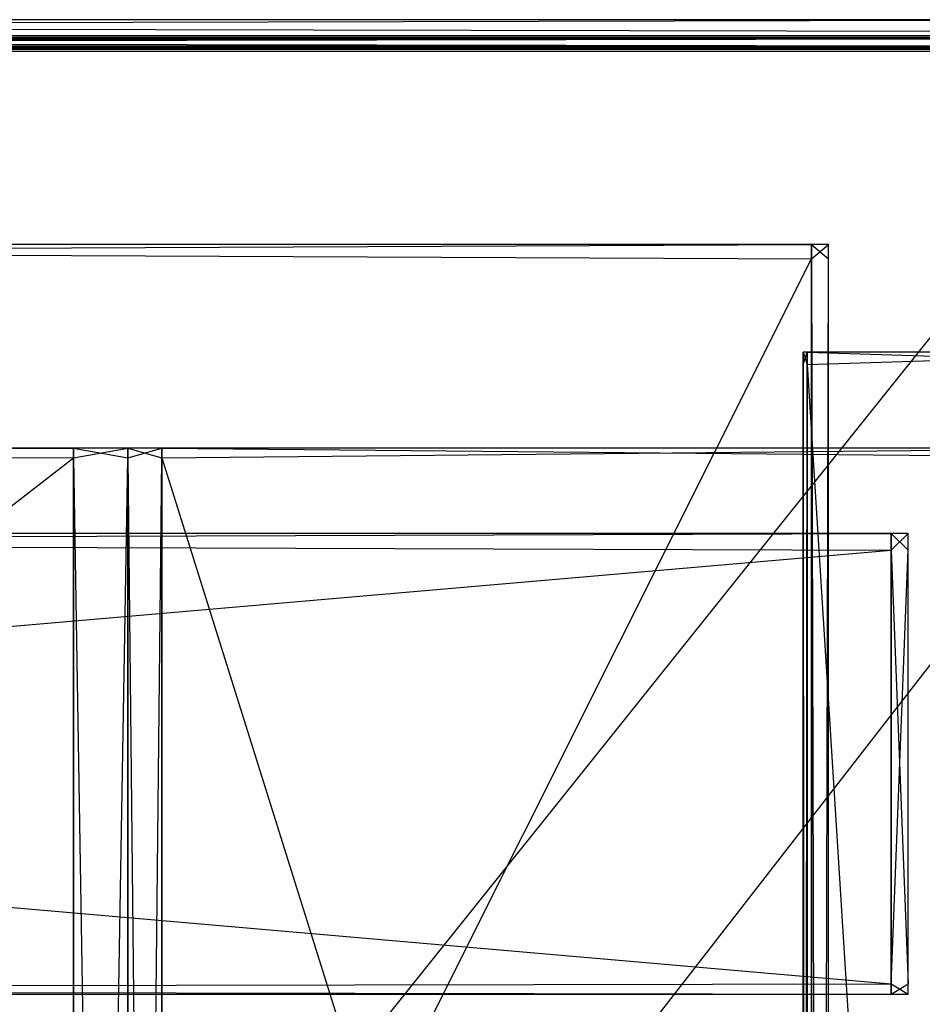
# Model space of a CAD drawing. Extents: x -0.418 to 0, y -0.27 to 0.
# Tile 80 of 89: x -0.053 to -0.019, y -0.037 to 0. Entities that reach past the tile are written whole.
import ezdxf

# ---------------------------------------------------------------- set-up
doc = ezdxf.new("R2010")
doc.units = 0
for name, color, linetype in [('L10_KORPUS1_0___REPLACEMTFOREMP', 7, 'CONTINUOUS'), ('L12_REGALELEMENT_0___REPLACEMTF', 7, 'CONTINUOUS'), ('L17_RUECKW_0___REPLACEMTFOREMPT', 7, 'CONTINUOUS'), ('L1_KORPUS2_3___REPLACEMTFOREMPT', 7, 'CONTINUOUS'), ('L3_KORPUS2_1___REPLACEMTFOREMPT', 7, 'CONTINUOUS'), ('L4_KORPUS2_0___REPLACEMTFOREMPT', 7, 'CONTINUOUS'), ('L9_KORPUS1_1___REPLACEMTFOREMPT', 7, 'CONTINUOUS')]:
    doc.layers.add(name, color=color, linetype=linetype)

msp = doc.modelspace()

# ---------------------------------------------------------------- linework, layer by layer
at = {"layer": 'L10_KORPUS1_0___REPLACEMTFOREMP', "color": 8}
for points, invisible_edges in [([(-0.208999, -0.000606, 0.007194), (-0.000744, -0.000705, 0.007293), (-0.000703, -0.000606, 0.007194), (-0.208999, -0.000606, 0.007194)], 13), ([(-0.000744, -0.000705, 0.007293), (-0.208999, -0.000606, 0.007194), (-0.208999, -0.000705, 0.007293), (-0.000744, -0.000705, 0.007293)], 14), ([(-0.208999, -0.000606, 0.000566), (-0.000703, -0.000606, 0.007022), (-0.000703, -0.000606, 0.000566), (-0.208999, -0.000606, 0.000566)], 13), ([(-0.000703, -0.000606, 0.007022), (-0.208999, -0.000606, 0.000566), (-0.208999, -0.000606, 0.007022), (-0.000703, -0.000606, 0.007022)], 14), ([(-0.208999, -0.000606, 0.007022), (-0.000703, -0.000606, 0.007194), (-0.000703, -0.000606, 0.007022), (-0.208999, -0.000606, 0.007022)], 13), ([(-0.000703, -0.000606, 0.007194), (-0.208999, -0.000606, 0.007022), (-0.208999, -0.000606, 0.007194), (-0.000703, -0.000606, 0.007194)], 14), ([(-0.208999, -0.00067, 0.000436), (-0.000703, -0.000606, 0.0005), (-0.000729, -0.00067, 0.000436), (-0.208999, -0.00067, 0.000436)], 13), ([(-0.000703, -0.000606, 0.0005), (-0.208999, -0.00067, 0.000436), (-0.208999, -0.000606, 0.0005), (-0.000703, -0.000606, 0.0005)], 14), ([(-0.208999, -0.000606, 0.0005), (-0.000703, -0.000606, 0.000566), (-0.000703, -0.000606, 0.0005), (-0.208999, -0.000606, 0.0005)], 13), ([(-0.000703, -0.000606, 0.000566), (-0.208999, -0.000606, 0.0005), (-0.208999, -0.000606, 0.000566), (-0.000703, -0.000606, 0.000566)], 14), ([(-0.208999, -0.00067, 0.000436), (-0.000877, -0.001025, 0.00008), (-0.208999, -0.001025, 0.00008), (-0.208999, -0.00067, 0.000436)], 13), ([(-0.000877, -0.001025, 0.00008), (-0.208999, -0.00067, 0.000436), (-0.000729, -0.00067, 0.000436), (-0.000877, -0.001025, 0.00008)], 14), ([(-0.208999, -0.001048, 0.007637), (-0.000744, -0.000705, 0.007293), (-0.208999, -0.000705, 0.007293), (-0.208999, -0.001048, 0.007637)], 13), ([(-0.000744, -0.000705, 0.007293), (-0.208999, -0.001048, 0.007637), (-0.000886, -0.001048, 0.007637), (-0.000744, -0.000705, 0.007293)], 14), ([(-0.208999, -0.001105), (-0.000877, -0.001025, 0.00008), (-0.00091, -0.001105), (-0.208999, -0.001105)], 13), ([(-0.000877, -0.001025, 0.00008), (-0.208999, -0.001105), (-0.208999, -0.001025, 0.00008), (-0.000877, -0.001025, 0.00008)], 14), ([(-0.208999, -0.001105, 0.007694), (-0.000886, -0.001048, 0.007637), (-0.208999, -0.001048, 0.007637), (-0.208999, -0.001105, 0.007694)], 13), ([(-0.000886, -0.001048, 0.007637), (-0.208999, -0.001105, 0.007694), (-0.00091, -0.001105, 0.007694), (-0.000886, -0.001048, 0.007637)], 14), ([(-0.00091, -0.001105), (-0.208999, -0.001198), (-0.208999, -0.001105), (-0.00091, -0.001105)], 13), ([(-0.208999, -0.001198), (-0.00091, -0.001105), (-0.00091, -0.001198), (-0.208999, -0.001198)], 14), ([(-0.00091, -0.0012, 0.007694), (-0.208999, -0.001105, 0.007694), (-0.208999, -0.0012, 0.007694), (-0.00091, -0.0012, 0.007694)], 13), ([(-0.208999, -0.001105, 0.007694), (-0.00091, -0.0012, 0.007694), (-0.00091, -0.001105, 0.007694), (-0.208999, -0.001105, 0.007694)], 14), ([(-0.00091, -0.001198), (-0.208999, -0.269192), (-0.208999, -0.001198), (-0.00091, -0.001198)], 13), ([(-0.208999, -0.269192), (-0.00091, -0.001198), (-0.000906, -0.269192), (-0.208999, -0.269192)], 10), ([(-0.000906, -0.269191, 0.007694), (-0.208999, -0.0012, 0.007694), (-0.208999, -0.269191, 0.007694), (-0.000906, -0.269191, 0.007694)], 13), ([(-0.208999, -0.0012, 0.007694), (-0.000906, -0.269191, 0.007694), (-0.00091, -0.0012, 0.007694), (-0.208999, -0.0012, 0.007694)], 10)]:
    msp.add_3dface(points, dxfattribs=dict(at, invisible_edges=invisible_edges))
at = {"layer": 'L12_REGALELEMENT_0___REPLACEMTF', "color": 40}
for points, invisible_edges in [([(-0.051265, -0.016549, 0.928212), (-0.208999, -0.016181, 0.928212), (-0.208999, -0.016549, 0.928212), (-0.051265, -0.016549, 0.928212)], 13), ([(-0.208999, -0.016181, 0.928212), (-0.051265, -0.016549, 0.928212), (-0.051265, -0.016181, 0.928212), (-0.208999, -0.016181, 0.928212)], 14), ([(-0.051265, -0.016181, 0.58825), (-0.208999, -0.016549, 0.58825), (-0.208999, -0.016181, 0.58825), (-0.051265, -0.016181, 0.58825)], 13), ([(-0.208999, -0.016549, 0.58825), (-0.051265, -0.016181, 0.58825), (-0.051265, -0.016549, 0.58825), (-0.208999, -0.016549, 0.58825)], 14), ([(-0.208999, -0.016181, 0.588606), (-0.051265, -0.016181, 0.58825), (-0.208999, -0.016181, 0.58825), (-0.208999, -0.016181, 0.588606)], 13), ([(-0.051265, -0.016181, 0.58825), (-0.208999, -0.016181, 0.588606), (-0.051265, -0.016181, 0.588606), (-0.051265, -0.016181, 0.58825)], 14), ([(-0.208999, -0.016181, 0.927976), (-0.051265, -0.016181, 0.588606), (-0.208999, -0.016181, 0.588606), (-0.208999, -0.016181, 0.927976)], 13), ([(-0.051265, -0.016181, 0.588606), (-0.208999, -0.016181, 0.927976), (-0.051265, -0.016181, 0.927976), (-0.051265, -0.016181, 0.588606)], 14), ([(-0.208999, -0.016181, 0.928212), (-0.051265, -0.016181, 0.927976), (-0.208999, -0.016181, 0.927976), (-0.208999, -0.016181, 0.928212)], 13), ([(-0.051265, -0.016181, 0.927976), (-0.208999, -0.016181, 0.928212), (-0.051265, -0.016181, 0.928212), (-0.051265, -0.016181, 0.927976)], 14), ([(-0.051265, -0.016181, 0.928212), (-0.049209, -0.016181, 0.927976), (-0.051265, -0.016181, 0.927976), (-0.051265, -0.016181, 0.928212)], 13), ([(-0.049209, -0.016181, 0.927976), (-0.051265, -0.016181, 0.928212), (-0.049209, -0.016181, 0.928212), (-0.049209, -0.016181, 0.927976)], 14), ([(-0.051265, -0.016181, 0.927976), (-0.049209, -0.016181, 0.588606), (-0.051265, -0.016181, 0.588606), (-0.051265, -0.016181, 0.927976)], 13), ([(-0.049209, -0.016181, 0.588606), (-0.051265, -0.016181, 0.927976), (-0.049209, -0.016181, 0.927976), (-0.049209, -0.016181, 0.588606)], 14), ([(-0.051265, -0.016181, 0.588606), (-0.049209, -0.016181, 0.58825), (-0.051265, -0.016181, 0.58825), (-0.051265, -0.016181, 0.588606)], 13), ([(-0.049209, -0.016181, 0.58825), (-0.051265, -0.016181, 0.588606), (-0.049209, -0.016181, 0.588606), (-0.049209, -0.016181, 0.58825)], 14), ([(-0.049209, -0.016181, 0.58825), (-0.051265, -0.016549, 0.58825), (-0.051265, -0.016181, 0.58825), (-0.049209, -0.016181, 0.58825)], 13), ([(-0.051265, -0.016549, 0.58825), (-0.049209, -0.016181, 0.58825), (-0.049209, -0.016549, 0.58825), (-0.051265, -0.016549, 0.58825)], 14), ([(-0.049209, -0.016549, 0.928212), (-0.051265, -0.016181, 0.928212), (-0.051265, -0.016549, 0.928212), (-0.049209, -0.016549, 0.928212)], 13), ([(-0.051265, -0.016181, 0.928212), (-0.049209, -0.016549, 0.928212), (-0.049209, -0.016181, 0.928212), (-0.051265, -0.016181, 0.928212)], 14), ([(-0.047932, -0.016549, 0.928212), (-0.049209, -0.016181, 0.928212), (-0.049209, -0.016549, 0.928212), (-0.047932, -0.016549, 0.928212)], 13), ([(-0.049209, -0.016181, 0.928212), (-0.047932, -0.016549, 0.928212), (-0.047932, -0.016181, 0.928212), (-0.049209, -0.016181, 0.928212)], 14), ([(-0.049209, -0.016181, 0.928212), (-0.047932, -0.016181, 0.927976), (-0.049209, -0.016181, 0.927976), (-0.049209, -0.016181, 0.928212)], 13), ([(-0.047932, -0.016181, 0.927976), (-0.049209, -0.016181, 0.928212), (-0.047932, -0.016181, 0.928212), (-0.047932, -0.016181, 0.927976)], 14), ([(-0.049209, -0.016181, 0.927976), (-0.047932, -0.016181, 0.588606), (-0.049209, -0.016181, 0.588606), (-0.049209, -0.016181, 0.927976)], 13), ([(-0.047932, -0.016181, 0.588606), (-0.049209, -0.016181, 0.927976), (-0.047932, -0.016181, 0.927976), (-0.047932, -0.016181, 0.588606)], 14), ([(-0.049209, -0.016181, 0.588606), (-0.047932, -0.016181, 0.58825), (-0.049209, -0.016181, 0.58825), (-0.049209, -0.016181, 0.588606)], 13), ([(-0.047932, -0.016181, 0.58825), (-0.049209, -0.016181, 0.588606), (-0.047932, -0.016181, 0.588606), (-0.047932, -0.016181, 0.58825)], 14), ([(-0.047932, -0.016181, 0.58825), (-0.049209, -0.016549, 0.58825), (-0.049209, -0.016181, 0.58825), (-0.047932, -0.016181, 0.58825)], 13), ([(-0.049209, -0.016549, 0.58825), (-0.047932, -0.016181, 0.58825), (-0.047932, -0.016549, 0.58825), (-0.049209, -0.016549, 0.58825)], 14), ([(-0.009553, -0.016181, 0.58825), (-0.047932, -0.016549, 0.58825), (-0.047932, -0.016181, 0.58825), (-0.009553, -0.016181, 0.58825)], 13), ([(-0.047932, -0.016549, 0.58825), (-0.009553, -0.016181, 0.58825), (-0.009553, -0.016549, 0.58825), (-0.047932, -0.016549, 0.58825)], 14), ([(-0.047932, -0.016181, 0.588606), (-0.009553, -0.016181, 0.58825), (-0.047932, -0.016181, 0.58825), (-0.047932, -0.016181, 0.588606)], 13), ([(-0.009553, -0.016181, 0.58825), (-0.047932, -0.016181, 0.588606), (-0.009553, -0.016181, 0.588606), (-0.009553, -0.016181, 0.58825)], 14), ([(-0.047932, -0.016181, 0.927976), (-0.009553, -0.016181, 0.588606), (-0.047932, -0.016181, 0.588606), (-0.047932, -0.016181, 0.927976)], 13), ([(-0.009553, -0.016181, 0.588606), (-0.047932, -0.016181, 0.927976), (-0.009553, -0.016181, 0.927976), (-0.009553, -0.016181, 0.588606)], 14), ([(-0.047932, -0.016181, 0.928212), (-0.009553, -0.016181, 0.927976), (-0.047932, -0.016181, 0.927976), (-0.047932, -0.016181, 0.928212)], 13), ([(-0.009553, -0.016181, 0.927976), (-0.047932, -0.016181, 0.928212), (-0.009553, -0.016181, 0.928212), (-0.009553, -0.016181, 0.927976)], 14), ([(-0.009553, -0.016549, 0.928212), (-0.047932, -0.016181, 0.928212), (-0.047932, -0.016549, 0.928212), (-0.009553, -0.016549, 0.928212)], 13), ([(-0.047932, -0.016181, 0.928212), (-0.009553, -0.016549, 0.928212), (-0.009553, -0.016181, 0.928212), (-0.047932, -0.016181, 0.928212)], 14), ([(-0.051265, -0.016549, 0.58825), (-0.208999, -0.138958, 0.58825), (-0.208999, -0.016549, 0.58825), (-0.051265, -0.016549, 0.58825)], 13), ([(-0.208999, -0.138958, 0.58825), (-0.051265, -0.016549, 0.58825), (-0.051265, -0.138958, 0.58825), (-0.208999, -0.138958, 0.58825)], 14), ([(-0.051265, -0.138886, 0.928212), (-0.208999, -0.016549, 0.928212), (-0.208999, -0.138886, 0.928212), (-0.051265, -0.138886, 0.928212)], 13), ([(-0.208999, -0.016549, 0.928212), (-0.051265, -0.138886, 0.928212), (-0.051265, -0.016549, 0.928212), (-0.208999, -0.016549, 0.928212)], 14), ([(-0.049209, -0.138886, 0.928212), (-0.051265, -0.016549, 0.928212), (-0.051265, -0.138886, 0.928212), (-0.049209, -0.138886, 0.928212)], 13), ([(-0.051265, -0.016549, 0.928212), (-0.049209, -0.138886, 0.928212), (-0.049209, -0.016549, 0.928212), (-0.051265, -0.016549, 0.928212)], 14), ([(-0.049209, -0.016549, 0.58825), (-0.051265, -0.138958, 0.58825), (-0.051265, -0.016549, 0.58825), (-0.049209, -0.016549, 0.58825)], 13), ([(-0.051265, -0.138958, 0.58825), (-0.049209, -0.016549, 0.58825), (-0.049209, -0.138958, 0.58825), (-0.051265, -0.138958, 0.58825)], 14), ([(-0.047932, -0.138888, 0.928212), (-0.049209, -0.016549, 0.928212), (-0.049209, -0.138886, 0.928212), (-0.047932, -0.138888, 0.928212)], 13), ([(-0.049209, -0.016549, 0.928212), (-0.047932, -0.138888, 0.928212), (-0.047932, -0.016549, 0.928212), (-0.049209, -0.016549, 0.928212)], 14), ([(-0.047932, -0.016549, 0.58825), (-0.049209, -0.138958, 0.58825), (-0.049209, -0.016549, 0.58825), (-0.047932, -0.016549, 0.58825)], 13), ([(-0.049209, -0.138958, 0.58825), (-0.047932, -0.016549, 0.58825), (-0.047932, -0.138958, 0.58825), (-0.049209, -0.138958, 0.58825)], 14), ([(-0.009553, -0.016549, 0.58825), (-0.047932, -0.138958, 0.58825), (-0.047932, -0.016549, 0.58825), (-0.009553, -0.016549, 0.58825)], 13), ([(-0.047932, -0.138958, 0.58825), (-0.009553, -0.016549, 0.58825), (-0.009553, -0.138958, 0.58825), (-0.047932, -0.138958, 0.58825)], 14), ([(-0.009553, -0.138958, 0.928212), (-0.047932, -0.016549, 0.928212), (-0.047932, -0.138888, 0.928212), (-0.009553, -0.138958, 0.928212)], 13), ([(-0.047932, -0.016549, 0.928212), (-0.009553, -0.138958, 0.928212), (-0.009553, -0.016549, 0.928212), (-0.047932, -0.016549, 0.928212)], 14)]:
    msp.add_3dface(points, dxfattribs=dict(at, invisible_edges=invisible_edges))
at = {"layer": 'L17_RUECKW_0___REPLACEMTFOREMPT', "color": 250}
for points, invisible_edges in [([(-0.020376, -0.020033, 0.582106), (-0.208999, -0.019411, 0.582106), (-0.208999, -0.020033, 0.582106), (-0.020376, -0.020033, 0.582106)], 13), ([(-0.208999, -0.019411, 0.582106), (-0.020376, -0.020033, 0.582106), (-0.020376, -0.019411, 0.582106), (-0.208999, -0.019411, 0.582106)], 14), ([(-0.020376, -0.019411, 0.007529), (-0.208999, -0.020033, 0.007529), (-0.208999, -0.019411, 0.007529), (-0.020376, -0.019411, 0.007529)], 13), ([(-0.208999, -0.020033, 0.007529), (-0.020376, -0.019411, 0.007529), (-0.020376, -0.020033, 0.007529), (-0.208999, -0.020033, 0.007529)], 14), ([(-0.208999, -0.019411, 0.582106), (-0.020376, -0.019411, 0.581743), (-0.208999, -0.019411, 0.581743), (-0.208999, -0.019411, 0.582106)], 13), ([(-0.020376, -0.019411, 0.581743), (-0.208999, -0.019411, 0.582106), (-0.020376, -0.019411, 0.582106), (-0.020376, -0.019411, 0.581743)], 14), ([(-0.208999, -0.019411, 0.581743), (-0.020376, -0.019411, 0.008073), (-0.208999, -0.019411, 0.008073), (-0.208999, -0.019411, 0.581743)], 13), ([(-0.020376, -0.019411, 0.008073), (-0.208999, -0.019411, 0.581743), (-0.020376, -0.019411, 0.581743), (-0.020376, -0.019411, 0.008073)], 14), ([(-0.208999, -0.019411, 0.008073), (-0.020376, -0.019411, 0.007529), (-0.208999, -0.019411, 0.007529), (-0.208999, -0.019411, 0.008073)], 13), ([(-0.020376, -0.019411, 0.007529), (-0.208999, -0.019411, 0.008073), (-0.020376, -0.019411, 0.008073), (-0.020376, -0.019411, 0.007529)], 14), ([(-0.019734, -0.019411, 0.007529), (-0.020376, -0.020033, 0.007529), (-0.020376, -0.019411, 0.007529), (-0.019734, -0.019411, 0.007529)], 13), ([(-0.020376, -0.020033, 0.007529), (-0.019734, -0.019411, 0.007529), (-0.019734, -0.020033, 0.007529), (-0.020376, -0.020033, 0.007529)], 14), ([(-0.019734, -0.020033, 0.582106), (-0.020376, -0.019411, 0.582106), (-0.020376, -0.020033, 0.582106), (-0.019734, -0.020033, 0.582106)], 13), ([(-0.020376, -0.019411, 0.582106), (-0.019734, -0.020033, 0.582106), (-0.019734, -0.019411, 0.582106), (-0.020376, -0.019411, 0.582106)], 14), ([(-0.020376, -0.019411, 0.582106), (-0.019734, -0.019411, 0.581743), (-0.020376, -0.019411, 0.581743), (-0.020376, -0.019411, 0.582106)], 13), ([(-0.019734, -0.019411, 0.581743), (-0.020376, -0.019411, 0.582106), (-0.019734, -0.019411, 0.582106), (-0.019734, -0.019411, 0.581743)], 14), ([(-0.020376, -0.019411, 0.581743), (-0.019734, -0.019411, 0.008073), (-0.020376, -0.019411, 0.008073), (-0.020376, -0.019411, 0.581743)], 13), ([(-0.019734, -0.019411, 0.008073), (-0.020376, -0.019411, 0.581743), (-0.019734, -0.019411, 0.581743), (-0.019734, -0.019411, 0.008073)], 14), ([(-0.020376, -0.019411, 0.008073), (-0.019734, -0.019411, 0.007529), (-0.020376, -0.019411, 0.007529), (-0.020376, -0.019411, 0.008073)], 13), ([(-0.019734, -0.019411, 0.007529), (-0.020376, -0.019411, 0.008073), (-0.019734, -0.019411, 0.008073), (-0.019734, -0.019411, 0.007529)], 14), ([(-0.019734, -0.019411, 0.581743), (-0.019734, -0.020033, 0.582106), (-0.019734, -0.020033, 0.581743), (-0.019734, -0.019411, 0.581743)], 13), ([(-0.019734, -0.020033, 0.582106), (-0.019734, -0.019411, 0.581743), (-0.019734, -0.019411, 0.582106), (-0.019734, -0.020033, 0.582106)], 14), ([(-0.019734, -0.019411, 0.008073), (-0.019734, -0.020033, 0.581743), (-0.019734, -0.020033, 0.008073), (-0.019734, -0.019411, 0.008073)], 13), ([(-0.019734, -0.020033, 0.581743), (-0.019734, -0.019411, 0.008073), (-0.019734, -0.019411, 0.581743), (-0.019734, -0.020033, 0.581743)], 14), ([(-0.019734, -0.019411, 0.007529), (-0.019734, -0.020033, 0.008073), (-0.019734, -0.020033, 0.007529), (-0.019734, -0.019411, 0.007529)], 13), ([(-0.019734, -0.020033, 0.008073), (-0.019734, -0.019411, 0.007529), (-0.019734, -0.019411, 0.008073), (-0.019734, -0.020033, 0.008073)], 14), ([(-0.020376, -0.036416, 0.582106), (-0.208999, -0.020033, 0.582106), (-0.208999, -0.036416, 0.582106), (-0.020376, -0.036416, 0.582106)], 13), ([(-0.208999, -0.020033, 0.582106), (-0.020376, -0.036416, 0.582106), (-0.020376, -0.020033, 0.582106), (-0.208999, -0.020033, 0.582106)], 14), ([(-0.020376, -0.020033, 0.007529), (-0.208999, -0.036416, 0.007529), (-0.208999, -0.020033, 0.007529), (-0.020376, -0.020033, 0.007529)], 13), ([(-0.208999, -0.036416, 0.007529), (-0.020376, -0.020033, 0.007529), (-0.020376, -0.036416, 0.007529), (-0.208999, -0.036416, 0.007529)], 14), ([(-0.019734, -0.020033, 0.007529), (-0.020376, -0.036416, 0.007529), (-0.020376, -0.020033, 0.007529), (-0.019734, -0.020033, 0.007529)], 13), ([(-0.020376, -0.036416, 0.007529), (-0.019734, -0.020033, 0.007529), (-0.019734, -0.036416, 0.007529), (-0.020376, -0.036416, 0.007529)], 14), ([(-0.019734, -0.036416, 0.582106), (-0.020376, -0.020033, 0.582106), (-0.020376, -0.036416, 0.582106), (-0.019734, -0.036416, 0.582106)], 13), ([(-0.020376, -0.020033, 0.582106), (-0.019734, -0.036416, 0.582106), (-0.019734, -0.020033, 0.582106), (-0.020376, -0.020033, 0.582106)], 14), ([(-0.019734, -0.020033, 0.007529), (-0.019734, -0.036416, 0.008073), (-0.019734, -0.036416, 0.007529), (-0.019734, -0.020033, 0.007529)], 13), ([(-0.019734, -0.036416, 0.008073), (-0.019734, -0.020033, 0.007529), (-0.019734, -0.020033, 0.008073), (-0.019734, -0.036416, 0.008073)], 14), ([(-0.019734, -0.020033, 0.008073), (-0.019734, -0.036416, 0.581743), (-0.019734, -0.036416, 0.008073), (-0.019734, -0.020033, 0.008073)], 13), ([(-0.019734, -0.036416, 0.581743), (-0.019734, -0.020033, 0.008073), (-0.019734, -0.020033, 0.581743), (-0.019734, -0.036416, 0.581743)], 14), ([(-0.019734, -0.020033, 0.581743), (-0.019734, -0.036416, 0.582106), (-0.019734, -0.036416, 0.581743), (-0.019734, -0.020033, 0.581743)], 13), ([(-0.019734, -0.036416, 0.582106), (-0.019734, -0.020033, 0.581743), (-0.019734, -0.020033, 0.582106), (-0.019734, -0.036416, 0.582106)], 14), ([(-0.020376, -0.036416, 0.007529), (-0.208999, -0.036814, 0.007529), (-0.208999, -0.036416, 0.007529), (-0.020376, -0.036416, 0.007529)], 13), ([(-0.208999, -0.036814, 0.007529), (-0.020376, -0.036416, 0.007529), (-0.020376, -0.036814, 0.007529), (-0.208999, -0.036814, 0.007529)], 14), ([(-0.020376, -0.036814, 0.582106), (-0.208999, -0.036416, 0.582106), (-0.208999, -0.036814, 0.582106), (-0.020376, -0.036814, 0.582106)], 13), ([(-0.208999, -0.036416, 0.582106), (-0.020376, -0.036814, 0.582106), (-0.020376, -0.036416, 0.582106), (-0.208999, -0.036416, 0.582106)], 14), ([(-0.019734, -0.036814, 0.582106), (-0.020376, -0.036416, 0.582106), (-0.020376, -0.036814, 0.582106), (-0.019734, -0.036814, 0.582106)], 13), ([(-0.020376, -0.036416, 0.582106), (-0.019734, -0.036814, 0.582106), (-0.019734, -0.036416, 0.582106), (-0.020376, -0.036416, 0.582106)], 14), ([(-0.019734, -0.036416, 0.007529), (-0.020376, -0.036814, 0.007529), (-0.020376, -0.036416, 0.007529), (-0.019734, -0.036416, 0.007529)], 13), ([(-0.020376, -0.036814, 0.007529), (-0.019734, -0.036416, 0.007529), (-0.019734, -0.036814, 0.007529), (-0.020376, -0.036814, 0.007529)], 14), ([(-0.019734, -0.036416, 0.581743), (-0.019734, -0.036814, 0.582106), (-0.019734, -0.036814, 0.581743), (-0.019734, -0.036416, 0.581743)], 13), ([(-0.019734, -0.036814, 0.582106), (-0.019734, -0.036416, 0.581743), (-0.019734, -0.036416, 0.582106), (-0.019734, -0.036814, 0.582106)], 14), ([(-0.019734, -0.036416, 0.008073), (-0.019734, -0.036814, 0.581743), (-0.019734, -0.036814, 0.008073), (-0.019734, -0.036416, 0.008073)], 13), ([(-0.019734, -0.036814, 0.581743), (-0.019734, -0.036416, 0.008073), (-0.019734, -0.036416, 0.581743), (-0.019734, -0.036814, 0.581743)], 14), ([(-0.019734, -0.036416, 0.007529), (-0.019734, -0.036814, 0.008073), (-0.019734, -0.036814, 0.007529), (-0.019734, -0.036416, 0.007529)], 13), ([(-0.019734, -0.036814, 0.008073), (-0.019734, -0.036416, 0.007529), (-0.019734, -0.036416, 0.008073), (-0.019734, -0.036814, 0.008073)], 14), ([(-0.020376, -0.036814, 0.582106), (-0.208999, -0.036814, 0.581743), (-0.020376, -0.036814, 0.581743), (-0.020376, -0.036814, 0.582106)], 13), ([(-0.208999, -0.036814, 0.581743), (-0.020376, -0.036814, 0.582106), (-0.208999, -0.036814, 0.582106), (-0.208999, -0.036814, 0.581743)], 14), ([(-0.020376, -0.036814, 0.581743), (-0.208999, -0.036814, 0.008073), (-0.020376, -0.036814, 0.008073), (-0.020376, -0.036814, 0.581743)], 13), ([(-0.208999, -0.036814, 0.008073), (-0.020376, -0.036814, 0.581743), (-0.208999, -0.036814, 0.581743), (-0.208999, -0.036814, 0.008073)], 14), ([(-0.020376, -0.036814, 0.008073), (-0.208999, -0.036814, 0.007529), (-0.020376, -0.036814, 0.007529), (-0.020376, -0.036814, 0.008073)], 13), ([(-0.208999, -0.036814, 0.007529), (-0.020376, -0.036814, 0.008073), (-0.208999, -0.036814, 0.008073), (-0.208999, -0.036814, 0.007529)], 14), ([(-0.019734, -0.036814, 0.582106), (-0.020376, -0.036814, 0.581743), (-0.019734, -0.036814, 0.581743), (-0.019734, -0.036814, 0.582106)], 13), ([(-0.020376, -0.036814, 0.581743), (-0.019734, -0.036814, 0.582106), (-0.020376, -0.036814, 0.582106), (-0.020376, -0.036814, 0.581743)], 14), ([(-0.019734, -0.036814, 0.581743), (-0.020376, -0.036814, 0.008073), (-0.019734, -0.036814, 0.008073), (-0.019734, -0.036814, 0.581743)], 13), ([(-0.020376, -0.036814, 0.008073), (-0.019734, -0.036814, 0.581743), (-0.020376, -0.036814, 0.581743), (-0.020376, -0.036814, 0.008073)], 14), ([(-0.019734, -0.036814, 0.008073), (-0.020376, -0.036814, 0.007529), (-0.019734, -0.036814, 0.007529), (-0.019734, -0.036814, 0.008073)], 13), ([(-0.020376, -0.036814, 0.007529), (-0.019734, -0.036814, 0.008073), (-0.020376, -0.036814, 0.008073), (-0.020376, -0.036814, 0.007529)], 14)]:
    msp.add_3dface(points, dxfattribs=dict(at, invisible_edges=invisible_edges))
at = {"layer": 'L1_KORPUS2_3___REPLACEMTFOREMPT', "color": 250}
for points, invisible_edges in [([(-0.143742, -0.008489, 0.007494), (-0.023385, -0.008489, 0.023927), (-0.023385, -0.008489, 0.007494), (-0.143742, -0.008489, 0.007494)], 13), ([(-0.023385, -0.008489, 0.023927), (-0.143742, -0.008489, 0.007494), (-0.143742, -0.008489, 0.023927), (-0.023385, -0.008489, 0.023927)], 14), ([(-0.143742, -0.008489, 0.00687), (-0.023385, -0.008489, 0.007494), (-0.023385, -0.008489, 0.00687), (-0.143742, -0.008489, 0.00687)], 13), ([(-0.023385, -0.008489, 0.007494), (-0.143742, -0.008489, 0.00687), (-0.143742, -0.008489, 0.007494), (-0.023385, -0.008489, 0.007494)], 14), ([(-0.023385, -0.009032, 0.024326), (-0.143742, -0.008489, 0.024326), (-0.143742, -0.009032, 0.024326), (-0.023385, -0.009032, 0.024326)], 13), ([(-0.143742, -0.008489, 0.024326), (-0.023385, -0.009032, 0.024326), (-0.023385, -0.008489, 0.024326), (-0.143742, -0.008489, 0.024326)], 14), ([(-0.143742, -0.008489, 0.023927), (-0.023385, -0.008489, 0.024326), (-0.023385, -0.008489, 0.023927), (-0.143742, -0.008489, 0.023927)], 13), ([(-0.023385, -0.008489, 0.024326), (-0.143742, -0.008489, 0.023927), (-0.143742, -0.008489, 0.024326), (-0.023385, -0.008489, 0.024326)], 14), ([(-0.023385, -0.008489, 0.00687), (-0.143742, -0.009032, 0.00687), (-0.143742, -0.008489, 0.00687), (-0.023385, -0.008489, 0.00687)], 13), ([(-0.143742, -0.009032, 0.00687), (-0.023385, -0.008489, 0.00687), (-0.023385, -0.009032, 0.00687), (-0.143742, -0.009032, 0.00687)], 14), ([(-0.023385, -0.008489, 0.023927), (-0.022743, -0.008489, 0.007494), (-0.023385, -0.008489, 0.007494), (-0.023385, -0.008489, 0.023927)], 13), ([(-0.022743, -0.008489, 0.007494), (-0.023385, -0.008489, 0.023927), (-0.022743, -0.008489, 0.023927), (-0.022743, -0.008489, 0.007494)], 14), ([(-0.023385, -0.008489, 0.007494), (-0.022743, -0.008489, 0.00687), (-0.023385, -0.008489, 0.00687), (-0.023385, -0.008489, 0.007494)], 13), ([(-0.022743, -0.008489, 0.00687), (-0.023385, -0.008489, 0.007494), (-0.022743, -0.008489, 0.007494), (-0.022743, -0.008489, 0.00687)], 14), ([(-0.022743, -0.008489, 0.00687), (-0.023385, -0.009032, 0.00687), (-0.023385, -0.008489, 0.00687), (-0.022743, -0.008489, 0.00687)], 13), ([(-0.023385, -0.009032, 0.00687), (-0.022743, -0.008489, 0.00687), (-0.022743, -0.009032, 0.00687), (-0.023385, -0.009032, 0.00687)], 14), ([(-0.023385, -0.008489, 0.024326), (-0.022743, -0.008489, 0.023927), (-0.023385, -0.008489, 0.023927), (-0.023385, -0.008489, 0.024326)], 13), ([(-0.022743, -0.008489, 0.023927), (-0.023385, -0.008489, 0.024326), (-0.022743, -0.008489, 0.024326), (-0.022743, -0.008489, 0.023927)], 14), ([(-0.022743, -0.009032, 0.024326), (-0.023385, -0.008489, 0.024326), (-0.023385, -0.009032, 0.024326), (-0.022743, -0.009032, 0.024326)], 13), ([(-0.023385, -0.008489, 0.024326), (-0.022743, -0.009032, 0.024326), (-0.022743, -0.008489, 0.024326), (-0.023385, -0.008489, 0.024326)], 14), ([(-0.022743, -0.008489, 0.023927), (-0.022743, -0.009032, 0.024326), (-0.022743, -0.009032, 0.023927), (-0.022743, -0.008489, 0.023927)], 13), ([(-0.022743, -0.009032, 0.024326), (-0.022743, -0.008489, 0.023927), (-0.022743, -0.008489, 0.024326), (-0.022743, -0.009032, 0.024326)], 14), ([(-0.022743, -0.008489, 0.007494), (-0.022743, -0.009032, 0.023927), (-0.022743, -0.009032, 0.007494), (-0.022743, -0.008489, 0.007494)], 13), ([(-0.022743, -0.009032, 0.023927), (-0.022743, -0.008489, 0.007494), (-0.022743, -0.008489, 0.023927), (-0.022743, -0.009032, 0.023927)], 14), ([(-0.022743, -0.008489, 0.00687), (-0.022743, -0.009032, 0.007494), (-0.022743, -0.009032, 0.00687), (-0.022743, -0.008489, 0.00687)], 13), ([(-0.022743, -0.009032, 0.007494), (-0.022743, -0.008489, 0.00687), (-0.022743, -0.008489, 0.007494), (-0.022743, -0.009032, 0.007494)], 14), ([(-0.023385, -0.009032, 0.00687), (-0.143742, -0.249334, 0.00687), (-0.143742, -0.009032, 0.00687), (-0.023385, -0.009032, 0.00687)], 13), ([(-0.143742, -0.249334, 0.00687), (-0.023385, -0.009032, 0.00687), (-0.023385, -0.249334, 0.00687), (-0.143742, -0.249334, 0.00687)], 14), ([(-0.023385, -0.249334, 0.024326), (-0.143742, -0.009032, 0.024326), (-0.143742, -0.249334, 0.024326), (-0.023385, -0.249334, 0.024326)], 13), ([(-0.143742, -0.009032, 0.024326), (-0.023385, -0.249334, 0.024326), (-0.023385, -0.009032, 0.024326), (-0.143742, -0.009032, 0.024326)], 14), ([(-0.022743, -0.249334, 0.024326), (-0.023385, -0.009032, 0.024326), (-0.023385, -0.249334, 0.024326), (-0.022743, -0.249334, 0.024326)], 13), ([(-0.023385, -0.009032, 0.024326), (-0.022743, -0.249334, 0.024326), (-0.022743, -0.009032, 0.024326), (-0.023385, -0.009032, 0.024326)], 14), ([(-0.022743, -0.009032, 0.00687), (-0.023385, -0.249334, 0.00687), (-0.023385, -0.009032, 0.00687), (-0.022743, -0.009032, 0.00687)], 13), ([(-0.023385, -0.249334, 0.00687), (-0.022743, -0.009032, 0.00687), (-0.022743, -0.249334, 0.00687), (-0.023385, -0.249334, 0.00687)], 14), ([(-0.022743, -0.009032, 0.023927), (-0.022743, -0.249334, 0.024326), (-0.022743, -0.249334, 0.023927), (-0.022743, -0.009032, 0.023927)], 13), ([(-0.022743, -0.249334, 0.024326), (-0.022743, -0.009032, 0.023927), (-0.022743, -0.009032, 0.024326), (-0.022743, -0.249334, 0.024326)], 14), ([(-0.022743, -0.009032, 0.007494), (-0.022743, -0.249334, 0.023927), (-0.022743, -0.249334, 0.007494), (-0.022743, -0.009032, 0.007494)], 13), ([(-0.022743, -0.249334, 0.023927), (-0.022743, -0.009032, 0.007494), (-0.022743, -0.009032, 0.023927), (-0.022743, -0.249334, 0.023927)], 14), ([(-0.022743, -0.009032, 0.00687), (-0.022743, -0.249334, 0.007494), (-0.022743, -0.249334, 0.00687), (-0.022743, -0.009032, 0.00687)], 13), ([(-0.022743, -0.249334, 0.007494), (-0.022743, -0.009032, 0.00687), (-0.022743, -0.009032, 0.007494), (-0.022743, -0.249334, 0.007494)], 14)]:
    msp.add_3dface(points, dxfattribs=dict(at, invisible_edges=invisible_edges))
at = {"layer": 'L3_KORPUS2_1___REPLACEMTFOREMPT', "color": 250}
for points, invisible_edges in [([(-0.023701, -0.012564, 0.00726), (-0.023701, -0.013019, 0.006888), (-0.023701, -0.013019, 0.00726), (-0.023701, -0.012564, 0.00726)], 13), ([(-0.023701, -0.013019, 0.006888), (-0.023701, -0.012564, 0.00726), (-0.023701, -0.012564, 0.006888), (-0.023701, -0.013019, 0.006888)], 14), ([(-0.023701, -0.012564, 0.588332), (-0.023701, -0.013019, 0.00726), (-0.023701, -0.013019, 0.588332), (-0.023701, -0.012564, 0.588332)], 13), ([(-0.023701, -0.013019, 0.00726), (-0.023701, -0.012564, 0.588332), (-0.023701, -0.012564, 0.00726), (-0.023701, -0.013019, 0.00726)], 14), ([(-0.023701, -0.012564, 0.588769), (-0.023701, -0.013019, 0.588332), (-0.023701, -0.013019, 0.588769), (-0.023701, -0.012564, 0.588769)], 13), ([(-0.023701, -0.013019, 0.588332), (-0.023701, -0.012564, 0.588769), (-0.023701, -0.012564, 0.588332), (-0.023701, -0.013019, 0.588332)], 14), ([(-0.023701, -0.012564, 0.00726), (-0.023556, -0.012564, 0.006888), (-0.023701, -0.012564, 0.006888), (-0.023701, -0.012564, 0.00726)], 13), ([(-0.023556, -0.012564, 0.006888), (-0.023701, -0.012564, 0.00726), (-0.023556, -0.012564, 0.00726), (-0.023556, -0.012564, 0.006888)], 14), ([(-0.023701, -0.012564, 0.588332), (-0.023556, -0.012564, 0.00726), (-0.023701, -0.012564, 0.00726), (-0.023701, -0.012564, 0.588332)], 13), ([(-0.023556, -0.012564, 0.00726), (-0.023701, -0.012564, 0.588332), (-0.023556, -0.012564, 0.588332), (-0.023556, -0.012564, 0.00726)], 14), ([(-0.023701, -0.012564, 0.588769), (-0.023556, -0.012564, 0.588332), (-0.023701, -0.012564, 0.588332), (-0.023701, -0.012564, 0.588769)], 13), ([(-0.023556, -0.012564, 0.588332), (-0.023701, -0.012564, 0.588769), (-0.023556, -0.012564, 0.588769), (-0.023556, -0.012564, 0.588332)], 14), ([(-0.023556, -0.012564, 0.006888), (-0.023701, -0.013019, 0.006888), (-0.023701, -0.012564, 0.006888), (-0.023556, -0.012564, 0.006888)], 13), ([(-0.023701, -0.013019, 0.006888), (-0.023556, -0.012564, 0.006888), (-0.023556, -0.013019, 0.006888), (-0.023701, -0.013019, 0.006888)], 14), ([(-0.023556, -0.013019, 0.588769), (-0.023701, -0.012564, 0.588769), (-0.023701, -0.013019, 0.588769), (-0.023556, -0.013019, 0.588769)], 13), ([(-0.023701, -0.012564, 0.588769), (-0.023556, -0.013019, 0.588769), (-0.023556, -0.012564, 0.588769), (-0.023701, -0.012564, 0.588769)], 14), ([(-0.023556, -0.012564, 0.00726), (-0.008638, -0.012564, 0.006888), (-0.023556, -0.012564, 0.006888), (-0.023556, -0.012564, 0.00726)], 13), ([(-0.008638, -0.012564, 0.006888), (-0.023556, -0.012564, 0.00726), (-0.008638, -0.012564, 0.00726), (-0.008638, -0.012564, 0.006888)], 14), ([(-0.023556, -0.012564, 0.588332), (-0.008638, -0.012564, 0.00726), (-0.023556, -0.012564, 0.00726), (-0.023556, -0.012564, 0.588332)], 13), ([(-0.008638, -0.012564, 0.00726), (-0.023556, -0.012564, 0.588332), (-0.008638, -0.012564, 0.588332), (-0.008638, -0.012564, 0.00726)], 14), ([(-0.023556, -0.012564, 0.588769), (-0.008638, -0.012564, 0.588332), (-0.023556, -0.012564, 0.588332), (-0.023556, -0.012564, 0.588769)], 13), ([(-0.008638, -0.012564, 0.588332), (-0.023556, -0.012564, 0.588769), (-0.008638, -0.012564, 0.588769), (-0.008638, -0.012564, 0.588332)], 14), ([(-0.008638, -0.012564, 0.006888), (-0.023556, -0.013019, 0.006888), (-0.023556, -0.012564, 0.006888), (-0.008638, -0.012564, 0.006888)], 13), ([(-0.023556, -0.013019, 0.006888), (-0.008638, -0.012564, 0.006888), (-0.008638, -0.013019, 0.006888), (-0.023556, -0.013019, 0.006888)], 14), ([(-0.008638, -0.013019, 0.588769), (-0.023556, -0.012564, 0.588769), (-0.023556, -0.013019, 0.588769), (-0.008638, -0.013019, 0.588769)], 13), ([(-0.023556, -0.012564, 0.588769), (-0.008638, -0.013019, 0.588769), (-0.008638, -0.012564, 0.588769), (-0.023556, -0.012564, 0.588769)], 14), ([(-0.023701, -0.013019, 0.00726), (-0.023701, -0.249451, 0.006888), (-0.023701, -0.249451, 0.00726), (-0.023701, -0.013019, 0.00726)], 13), ([(-0.023701, -0.249451, 0.006888), (-0.023701, -0.013019, 0.00726), (-0.023701, -0.013019, 0.006888), (-0.023701, -0.249451, 0.006888)], 14), ([(-0.023701, -0.013019, 0.588332), (-0.023701, -0.249451, 0.00726), (-0.023701, -0.249451, 0.588332), (-0.023701, -0.013019, 0.588332)], 13), ([(-0.023701, -0.249451, 0.00726), (-0.023701, -0.013019, 0.588332), (-0.023701, -0.013019, 0.00726), (-0.023701, -0.249451, 0.00726)], 14), ([(-0.023701, -0.013019, 0.588769), (-0.023701, -0.249451, 0.588332), (-0.023701, -0.249451, 0.588769), (-0.023701, -0.013019, 0.588769)], 13), ([(-0.023701, -0.249451, 0.588332), (-0.023701, -0.013019, 0.588769), (-0.023701, -0.013019, 0.588332), (-0.023701, -0.249451, 0.588332)], 14), ([(-0.023556, -0.013019, 0.006888), (-0.023701, -0.249451, 0.006888), (-0.023701, -0.013019, 0.006888), (-0.023556, -0.013019, 0.006888)], 13), ([(-0.023701, -0.249451, 0.006888), (-0.023556, -0.013019, 0.006888), (-0.023556, -0.249451, 0.006888), (-0.023701, -0.249451, 0.006888)], 14), ([(-0.023556, -0.249451, 0.588769), (-0.023701, -0.013019, 0.588769), (-0.023701, -0.249451, 0.588769), (-0.023556, -0.249451, 0.588769)], 13), ([(-0.023701, -0.013019, 0.588769), (-0.023556, -0.249451, 0.588769), (-0.023556, -0.013019, 0.588769), (-0.023701, -0.013019, 0.588769)], 14), ([(-0.008638, -0.013019, 0.006888), (-0.023556, -0.249451, 0.006888), (-0.023556, -0.013019, 0.006888), (-0.008638, -0.013019, 0.006888)], 13), ([(-0.023556, -0.249451, 0.006888), (-0.008638, -0.013019, 0.006888), (-0.008638, -0.249451, 0.006888), (-0.023556, -0.249451, 0.006888)], 14), ([(-0.008638, -0.249451, 0.588769), (-0.023556, -0.013019, 0.588769), (-0.023556, -0.249451, 0.588769), (-0.008638, -0.249451, 0.588769)], 13), ([(-0.023556, -0.013019, 0.588769), (-0.008638, -0.249451, 0.588769), (-0.008638, -0.013019, 0.588769), (-0.023556, -0.013019, 0.588769)], 14)]:
    msp.add_3dface(points, dxfattribs=dict(at, invisible_edges=invisible_edges))
at = {"layer": 'L4_KORPUS2_0___REPLACEMTFOREMPT', "color": 250}
for points, invisible_edges in [([(-0.00966, -0.000454, 0.588239), (-0.208999, 0, 0.588239), (-0.208999, -0.000454, 0.588239), (-0.00966, -0.000454, 0.588239)], 13), ([(-0.208999, 0, 0.588239), (-0.00966, -0.000454, 0.588239), (-0.00966, 0, 0.588239), (-0.208999, 0, 0.588239)], 14), ([(-0.208999, 0, 0.573092), (-0.00966, 0, 0.572863), (-0.208999, 0, 0.572863), (-0.208999, 0, 0.573092)], 13), ([(-0.00966, 0, 0.572863), (-0.208999, 0, 0.573092), (-0.00966, 0, 0.573092), (-0.00966, 0, 0.572863)], 14), ([(-0.208999, 0, 0.588093), (-0.00966, 0, 0.573092), (-0.208999, 0, 0.573092), (-0.208999, 0, 0.588093)], 13), ([(-0.00966, 0, 0.573092), (-0.208999, 0, 0.588093), (-0.00966, 0, 0.588093), (-0.00966, 0, 0.573092)], 14), ([(-0.208999, 0, 0.588239), (-0.00966, 0, 0.588093), (-0.208999, 0, 0.588093), (-0.208999, 0, 0.588239)], 13), ([(-0.00966, 0, 0.588093), (-0.208999, 0, 0.588239), (-0.00966, 0, 0.588239), (-0.00966, 0, 0.588093)], 14), ([(-0.00966, 0, 0.572863), (-0.208999, -0.000454, 0.572863), (-0.208999, 0, 0.572863), (-0.00966, 0, 0.572863)], 13), ([(-0.208999, -0.000454, 0.572863), (-0.00966, 0, 0.572863), (-0.00966, -0.000454, 0.572863), (-0.208999, -0.000454, 0.572863)], 14), ([(-0.00966, -0.249555, 0.588239), (-0.208999, -0.000454, 0.588239), (-0.208999, -0.249555, 0.588239), (-0.00966, -0.249555, 0.588239)], 13), ([(-0.208999, -0.000454, 0.588239), (-0.00966, -0.249555, 0.588239), (-0.00966, -0.000454, 0.588239), (-0.208999, -0.000454, 0.588239)], 14), ([(-0.00966, -0.000454, 0.572863), (-0.208999, -0.249555, 0.572863), (-0.208999, -0.000454, 0.572863), (-0.00966, -0.000454, 0.572863)], 13), ([(-0.208999, -0.249555, 0.572863), (-0.00966, -0.000454, 0.572863), (-0.00966, -0.249555, 0.572863), (-0.208999, -0.249555, 0.572863)], 14)]:
    msp.add_3dface(points, dxfattribs=dict(at, invisible_edges=invisible_edges))
at = {"layer": 'L9_KORPUS1_1___REPLACEMTFOREMPT', "color": 8}
for points, invisible_edges in [([(-0.208999, -0.000606, 0.928806), (-0.000744, -0.000705, 0.928707), (-0.208999, -0.000705, 0.928707), (-0.208999, -0.000606, 0.928806)], 13), ([(-0.000744, -0.000705, 0.928707), (-0.208999, -0.000606, 0.928806), (-0.000703, -0.000606, 0.928806), (-0.000744, -0.000705, 0.928707)], 14), ([(-0.208999, -0.000606, 0.935434), (-0.000703, -0.000606, 0.928978), (-0.208999, -0.000606, 0.928978), (-0.208999, -0.000606, 0.935434)], 13), ([(-0.000703, -0.000606, 0.928978), (-0.208999, -0.000606, 0.935434), (-0.000703, -0.000606, 0.935434), (-0.000703, -0.000606, 0.928978)], 14), ([(-0.208999, -0.000606, 0.928978), (-0.000703, -0.000606, 0.928806), (-0.208999, -0.000606, 0.928806), (-0.208999, -0.000606, 0.928978)], 13), ([(-0.000703, -0.000606, 0.928806), (-0.208999, -0.000606, 0.928978), (-0.000703, -0.000606, 0.928978), (-0.000703, -0.000606, 0.928806)], 14), ([(-0.208999, -0.00067, 0.935564), (-0.000703, -0.000606, 0.9355), (-0.208999, -0.000606, 0.9355), (-0.208999, -0.00067, 0.935564)], 13), ([(-0.000703, -0.000606, 0.9355), (-0.208999, -0.00067, 0.935564), (-0.000729, -0.00067, 0.935564), (-0.000703, -0.000606, 0.9355)], 14), ([(-0.208999, -0.000606, 0.9355), (-0.000703, -0.000606, 0.935434), (-0.208999, -0.000606, 0.935434), (-0.208999, -0.000606, 0.9355)], 13), ([(-0.000703, -0.000606, 0.935434), (-0.208999, -0.000606, 0.9355), (-0.000703, -0.000606, 0.9355), (-0.000703, -0.000606, 0.935434)], 14), ([(-0.208999, -0.001025, 0.93592), (-0.000729, -0.00067, 0.935564), (-0.208999, -0.00067, 0.935564), (-0.208999, -0.001025, 0.93592)], 13), ([(-0.000729, -0.00067, 0.935564), (-0.208999, -0.001025, 0.93592), (-0.000877, -0.001025, 0.93592), (-0.000729, -0.00067, 0.935564)], 14), ([(-0.208999, -0.000705, 0.928707), (-0.000886, -0.001048, 0.928363), (-0.208999, -0.001048, 0.928363), (-0.208999, -0.000705, 0.928707)], 13), ([(-0.000886, -0.001048, 0.928363), (-0.208999, -0.000705, 0.928707), (-0.000744, -0.000705, 0.928707), (-0.000886, -0.001048, 0.928363)], 14), ([(-0.208999, -0.001105, 0.936), (-0.000877, -0.001025, 0.93592), (-0.208999, -0.001025, 0.93592), (-0.208999, -0.001105, 0.936)], 13), ([(-0.000877, -0.001025, 0.93592), (-0.208999, -0.001105, 0.936), (-0.00091, -0.001105, 0.936), (-0.000877, -0.001025, 0.93592)], 14), ([(-0.208999, -0.001048, 0.928363), (-0.00091, -0.001105, 0.928306), (-0.208999, -0.001105, 0.928306), (-0.208999, -0.001048, 0.928363)], 13), ([(-0.00091, -0.001105, 0.928306), (-0.208999, -0.001048, 0.928363), (-0.000886, -0.001048, 0.928363), (-0.00091, -0.001105, 0.928306)], 14), ([(-0.00091, -0.001198, 0.936), (-0.208999, -0.001105, 0.936), (-0.208999, -0.001198, 0.936), (-0.00091, -0.001198, 0.936)], 13), ([(-0.208999, -0.001105, 0.936), (-0.00091, -0.001198, 0.936), (-0.00091, -0.001105, 0.936), (-0.208999, -0.001105, 0.936)], 14), ([(-0.00091, -0.001105, 0.928306), (-0.208999, -0.0012, 0.928306), (-0.208999, -0.001105, 0.928306), (-0.00091, -0.001105, 0.928306)], 13), ([(-0.208999, -0.0012, 0.928306), (-0.00091, -0.001105, 0.928306), (-0.00091, -0.0012, 0.928306), (-0.208999, -0.0012, 0.928306)], 14), ([(-0.000906, -0.269192, 0.936), (-0.208999, -0.001198, 0.936), (-0.208999, -0.269192, 0.936), (-0.000906, -0.269192, 0.936)], 13), ([(-0.208999, -0.001198, 0.936), (-0.000906, -0.269192, 0.936), (-0.00091, -0.001198, 0.936), (-0.208999, -0.001198, 0.936)], 10), ([(-0.00091, -0.0012, 0.928306), (-0.208999, -0.269191, 0.928306), (-0.208999, -0.0012, 0.928306), (-0.00091, -0.0012, 0.928306)], 13), ([(-0.208999, -0.269191, 0.928306), (-0.00091, -0.0012, 0.928306), (-0.000906, -0.269191, 0.928306), (-0.208999, -0.269191, 0.928306)], 10)]:
    msp.add_3dface(points, dxfattribs=dict(at, invisible_edges=invisible_edges))

doc.saveas('drawing.dxf')
